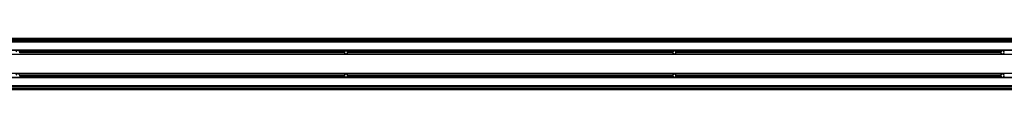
# Model space of a CAD drawing. Header units: millimetres. Extents: x 0 to 420, y 0 to 297.
# Tile 11 of 18: x 77.36 to 106.29, y 216.57 to 218.07. Entities that reach past the tile are written whole.
import ezdxf

# ---------------------------------------------------------------- set-up
doc = ezdxf.new("R2010")
doc.units = ezdxf.units.MM

msp = doc.modelspace()

# ---------------------------------------------------------------- linework, layer by layer
at = {"color": 7, "linetype": 'Continuous', "lineweight": 25}
for p, q in [((222.96398, 218.07461), (56.6075, 218.07461)), ((57.13818, 218.04429), (90.16161, 218.04429)), ((57.13818, 218.02155), (90.16161, 218.02155)), ((219.52612, 218.00638), (60.47388, 218.00638)), ((219.52612, 217.96848), (60.47388, 217.96848)), ((81.43404, 218.02155), (81.45089, 218.00638)), ((81.5267, 218.00638), (81.54354, 218.02155)), ((89.27293, 218.02155), (89.28978, 218.00638)), ((89.36559, 218.00638), (89.38244, 218.02155)), ((90.16161, 218.02155), (90.16161, 218.04429)), ((90.16161, 218.04429), (90.23742, 218.04429)), ((90.23742, 218.02155), (90.16161, 218.02155)), ((90.23742, 218.04429), (90.23742, 218.02155)), ((90.23742, 218.02155), (90.23742, 218.04429)), ((90.23742, 218.04429), (90.31323, 218.04429)), ((90.31323, 218.02155), (90.23742, 218.02155)), ((90.31323, 218.04429), (90.31323, 218.02155)), ((90.31323, 218.04429), (123.33666, 218.04429)), ((90.31323, 218.02155), (123.33666, 218.02155)), ((91.09241, 218.02155), (91.10925, 218.00638)), ((91.18506, 218.00638), (91.20191, 218.02155)), ((98.9313, 218.02155), (98.94815, 218.00638)), ((99.02396, 218.00638), (99.04081, 218.02155)), ((219.52612, 217.72816), (61.08037, 217.72816)), ((219.52612, 217.72437), (61.08037, 217.72437)), ((86.89286, 217.6804), (77.35657, 217.6804)), ((86.89286, 217.65007), (77.35657, 217.65007)), ((86.8908, 217.66523), (77.35863, 217.66523)), ((86.92139, 217.71072), (86.89513, 217.66523)), ((86.89513, 217.66523), (86.92139, 217.61975)), ((86.97392, 217.71072), (86.92139, 217.71072)), ((86.92139, 217.61975), (86.97392, 217.61975)), ((87.00018, 217.66523), (86.97392, 217.71072)), ((86.97392, 217.61975), (87.00018, 217.66523)), ((96.53874, 217.6804), (87.00245, 217.6804)), ((96.53874, 217.65007), (87.00245, 217.65007)), ((96.53668, 217.66523), (87.00451, 217.66523)), ((96.56727, 217.71072), (96.54101, 217.66523)), ((96.54101, 217.66523), (96.56727, 217.61975)), ((96.6198, 217.71072), (96.56727, 217.71072)), ((96.56727, 217.61975), (96.6198, 217.61975)), ((96.64606, 217.66523), (96.6198, 217.71072)), ((96.6198, 217.61975), (96.64606, 217.66523)), ((106.18462, 217.6804), (96.64834, 217.6804)), ((106.18462, 217.65007), (96.64834, 217.65007)), ((106.18256, 217.66523), (96.65039, 217.66523)), ((106.21316, 217.71072), (106.18689, 217.66523)), ((106.18689, 217.66523), (106.21316, 217.61975)), ((106.26568, 217.71072), (106.21316, 217.71072)), ((106.21316, 217.61975), (106.26568, 217.61975)), ((106.29194, 217.66523), (106.26568, 217.71072)), ((106.26568, 217.61975), (106.29194, 217.66523)), ((219.52612, 217.6061), (61.08037, 217.6061)), ((219.52612, 217.60231), (61.08037, 217.60231)), ((139.63611, 217.04585), (61.08037, 217.04585)), ((139.63611, 217.04206), (61.08037, 217.04206)), ((139.63611, 216.9238), (61.08037, 216.9238)), ((139.63611, 216.92001), (61.08037, 216.92001)), ((86.89286, 216.99809), (77.35657, 216.99809)), ((86.89286, 216.96777), (77.35657, 216.96777)), ((86.8908, 216.98293), (77.35863, 216.98293)), ((86.92139, 217.02842), (86.89513, 216.98293)), ((86.89513, 216.98293), (86.92139, 216.93744)), ((86.97392, 217.02842), (86.92139, 217.02842)), ((86.92139, 216.93744), (86.97392, 216.93744)), ((87.00018, 216.98293), (86.97392, 217.02842)), ((86.97392, 216.93744), (87.00018, 216.98293)), ((96.53874, 216.99809), (87.00245, 216.99809)), ((96.53874, 216.96777), (87.00245, 216.96777)), ((96.53668, 216.98293), (87.00451, 216.98293)), ((96.56727, 217.02842), (96.54101, 216.98293)), ((96.54101, 216.98293), (96.56727, 216.93744)), ((96.6198, 217.02842), (96.56727, 217.02842)), ((96.56727, 216.93744), (96.6198, 216.93744)), ((96.64606, 216.98293), (96.6198, 217.02842)), ((96.6198, 216.93744), (96.64606, 216.98293)), ((106.18462, 216.99809), (96.64834, 216.99809)), ((106.18462, 216.96777), (96.64834, 216.96777)), ((106.18256, 216.98293), (96.65039, 216.98293)), ((106.21316, 217.02842), (106.18689, 216.98293)), ((106.18689, 216.98293), (106.21316, 216.93744)), ((106.26568, 217.02842), (106.21316, 217.02842)), ((106.21316, 216.93744), (106.26568, 216.93744)), ((106.29194, 216.98293), (106.26568, 217.02842)), ((106.26568, 216.93744), (106.29194, 216.98293)), ((56.6075, 216.60387), (139.63611, 216.60387)), ((56.6075, 216.57355), (139.63611, 216.57355)), ((139.63611, 216.67969), (60.47388, 216.67969)), ((139.63611, 216.64178), (60.47388, 216.64178))]:
    msp.add_line(p, q, dxfattribs=at)
for centre, start, end in [((77.30177, 217.66523), 15.46601, 164.53399), ((77.30177, 217.66523), 0, 15.46601), ((77.30177, 217.66523), 344.53399, 0), ((86.94766, 217.66523), 164.53399, 180), ((86.94766, 217.66523), 180, 195.46601), ((86.94766, 217.66523), 15.46601, 164.53399), ((86.94766, 217.66523), 195.46601, 344.53399), ((86.94766, 217.66523), 0, 15.46601), ((86.94766, 217.66523), 344.53399, 0), ((96.59354, 217.66523), 164.53399, 180), ((96.59354, 217.66523), 180, 195.46601), ((96.59354, 217.66523), 15.46601, 164.53399), ((96.59354, 217.66523), 195.46601, 344.53399), ((96.59354, 217.66523), 0, 15.46601), ((96.59354, 217.66523), 344.53399, 0), ((106.23942, 217.66523), 164.53399, 180), ((106.23942, 217.66523), 180, 195.46601), ((106.23942, 217.66523), 15.46601, 164.53399), ((106.23942, 217.66523), 195.46601, 344.53399), ((77.30177, 216.98293), 15.46601, 164.53399), ((86.94766, 216.98293), 15.46601, 164.53399), ((96.59354, 216.98293), 15.46601, 164.53399), ((106.23942, 216.98293), 15.46601, 164.53399), ((77.30177, 216.98293), 0, 15.46601), ((77.30177, 216.98293), 344.53399, 0), ((86.94766, 216.98293), 164.53399, 180), ((86.94766, 216.98293), 180, 195.46601), ((86.94766, 216.98293), 195.46601, 344.53399), ((86.94766, 216.98293), 0, 15.46601), ((86.94766, 216.98293), 344.53399, 0), ((96.59354, 216.98293), 164.53399, 180), ((96.59354, 216.98293), 180, 195.46601), ((96.59354, 216.98293), 195.46601, 344.53399), ((96.59354, 216.98293), 0, 15.46601), ((96.59354, 216.98293), 344.53399, 0), ((106.23942, 216.98293), 164.53399, 180), ((106.23942, 216.98293), 180, 195.46601), ((106.23942, 216.98293), 195.46601, 344.53399)]:
    msp.add_arc(centre, 0.05686, start, end, dxfattribs=at)

doc.saveas('drawing.dxf')
